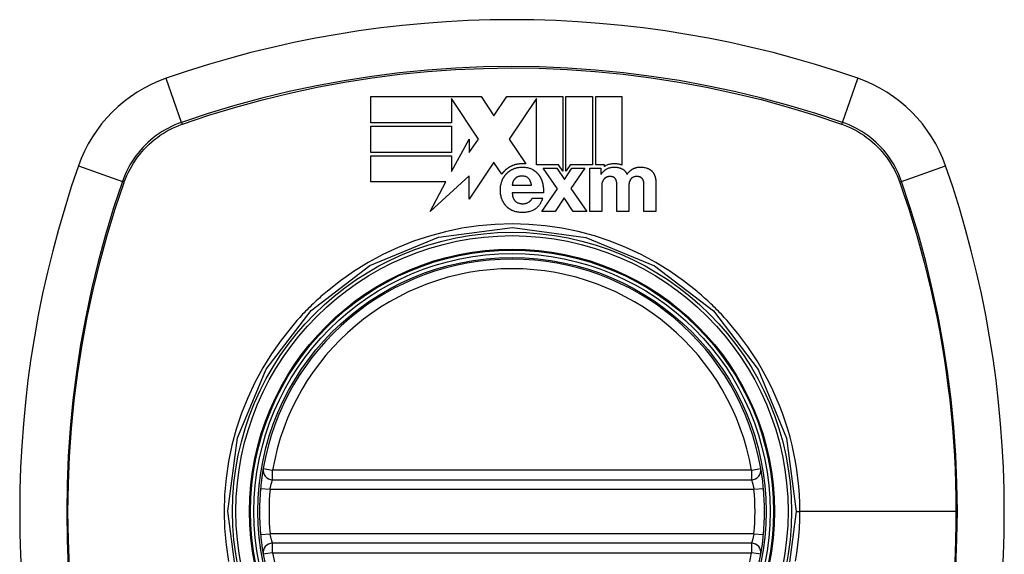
# Model space of a CAD drawing. Header units: inches. Extents: x 18 to 388, y 34 to 188.
# Tile 79 of 159: x 203.176 to 204.397, y 112.334 to 112.997. Entities that reach past the tile are written whole.
import ezdxf

# ---------------------------------------------------------------- set-up
doc = ezdxf.new("R2010")
doc.units = ezdxf.units.IN
doc.header["$MEASUREMENT"] = 0
doc.layers.add('Visible Edges(ANSI)', color=7, linetype='Continuous', lineweight=25)
doc.layers.add('Visible Tangent Edges(ANSI)', color=7, linetype='Continuous', lineweight=25)

msp = doc.modelspace()

# ---------------------------------------------------------------- linework, layer by layer
at = {"layer": 'Visible Edges(ANSI)'}
for p, q in [((203.6114, 112.9021), (203.7482, 112.9021)), ((203.6114, 112.8695), (203.6114, 112.9021)), ((203.745, 112.8493), (203.7116, 112.8998)), ((203.7116, 112.8998), (203.7116, 112.8998)), ((203.7116, 112.8998), (203.7116, 112.8695)), ((203.7482, 112.9021), (203.7641, 112.878)), ((203.7641, 112.878), (203.7802, 112.9021)), ((203.7802, 112.9021), (203.8168, 112.9021)), ((203.8168, 112.8998), (203.7831, 112.8493)), ((203.8168, 112.9021), (203.8175, 112.9021)), ((203.8168, 112.8173), (203.8168, 112.8998)), ((203.8175, 112.9021), (203.8183, 112.9021)), ((203.8183, 112.9021), (203.8494, 112.9021)), ((203.8494, 112.9021), (203.8494, 112.8096)), ((203.8535, 112.9021), (203.8862, 112.9021)), ((203.8535, 112.8096), (203.8535, 112.9021)), ((203.8862, 112.9021), (203.8862, 112.8171)), ((203.8903, 112.8171), (203.8903, 112.9021)), ((203.8903, 112.9021), (203.9229, 112.9021)), ((203.9229, 112.9021), (203.9229, 112.8169)), ((203.7116, 112.8695), (203.6114, 112.8695)), ((203.6114, 112.8327), (203.6114, 112.8653)), ((203.6114, 112.8653), (203.7116, 112.8653)), ((203.7116, 112.8653), (203.7116, 112.8327)), ((203.7116, 112.809), (203.7333, 112.8493)), ((203.7333, 112.8493), (203.7333, 112.8327)), ((203.7333, 112.8327), (203.745, 112.8493)), ((203.7831, 112.8493), (203.7832, 112.8491)), ((203.7832, 112.8491), (203.8036, 112.8184)), ((203.7116, 112.8327), (203.6114, 112.8327)), ((203.6114, 112.796), (203.6114, 112.8286)), ((203.6114, 112.8286), (203.7116, 112.8286)), ((203.7116, 112.8286), (203.7116, 112.809)), ((203.764, 112.8207), (203.7333, 112.7747)), ((203.7642, 112.8203), (203.764, 112.8207)), ((203.7739, 112.8057), (203.7642, 112.8203)), ((203.8442, 112.8173), (203.8168, 112.8173)), ((203.8429, 112.7876), (203.8253, 112.813)), ((203.8253, 112.813), (203.842, 112.813)), ((203.842, 112.813), (203.8515, 112.799)), ((203.8494, 112.8096), (203.8442, 112.8173)), ((203.8515, 112.799), (203.8608, 112.813)), ((203.8573, 112.8153), (203.8535, 112.8096)), ((203.8586, 112.8171), (203.8573, 112.8153)), ((203.8862, 112.8171), (203.8586, 112.8171)), ((203.877, 112.813), (203.8594, 112.7879)), ((203.8608, 112.813), (203.877, 112.813)), ((203.8831, 112.813), (203.8969, 112.813)), ((203.8831, 112.7595), (203.8831, 112.813)), ((203.9011, 112.8171), (203.8903, 112.8171)), ((203.8969, 112.813), (203.8969, 112.8057)), ((203.9011, 112.8152), (203.9011, 112.8171)), ((203.7333, 112.8037), (203.685, 112.7595)), ((203.7333, 112.7747), (203.7333, 112.8037)), ((203.8969, 112.8057), (203.8971, 112.8057)), ((203.7046, 112.796), (203.6114, 112.796)), ((203.685, 112.7595), (203.7046, 112.796)), ((203.7869, 112.792), (203.8108, 112.792)), ((203.8236, 112.7595), (203.8429, 112.7876)), ((203.8594, 112.7879), (203.8792, 112.7595)), ((203.8978, 112.7905), (203.8978, 112.7595)), ((203.9166, 112.7595), (203.9166, 112.7895)), ((203.9313, 112.7893), (203.9313, 112.7595)), ((203.9502, 112.7595), (203.9502, 112.7898)), ((203.9649, 112.7953), (203.9649, 112.7595)), ((203.8255, 112.7826), (203.7869, 112.7826)), ((203.8116, 112.776), (203.8246, 112.776)), ((203.8513, 112.7763), (203.8401, 112.7595)), ((203.8624, 112.7595), (203.8513, 112.7763)), ((203.8401, 112.7595), (203.8236, 112.7595)), ((203.8792, 112.7595), (203.8624, 112.7595)), ((203.8978, 112.7595), (203.8831, 112.7595)), ((203.9313, 112.7595), (203.9166, 112.7595)), ((203.9649, 112.7595), (203.9502, 112.7595)), ((203.4898, 112.4265), (204.0834, 112.4265)), ((204.0834, 112.3478), (203.4898, 112.3478))]:
    msp.add_line(p, q, dxfattribs=at)
at = {"layer": 'Visible Edges(ANSI)', "flags": 128}
for points in [[(203.7768, 112.8092), (203.7766, 112.809), (203.7765, 112.8089), (203.7764, 112.8088), (203.7762, 112.8086), (203.7761, 112.8085), (203.776, 112.8083), (203.7759, 112.8082), (203.7757, 112.8081), (203.7756, 112.8079), (203.7755, 112.8078), (203.7754, 112.8076), (203.7753, 112.8075), (203.7751, 112.8073), (203.775, 112.8072), (203.7749, 112.807), (203.7748, 112.8069), (203.7747, 112.8067), (203.7746, 112.8066), (203.7744, 112.8064), (203.7743, 112.8063), (203.7742, 112.8061), (203.7741, 112.806), (203.774, 112.8058), (203.7739, 112.8057)], [(203.7867, 112.8161), (203.7863, 112.8159), (203.7858, 112.8156), (203.7853, 112.8154), (203.7849, 112.8152), (203.7844, 112.815), (203.784, 112.8147), (203.7835, 112.8145), (203.7831, 112.8142), (203.7827, 112.8139), (203.7822, 112.8137), (203.7818, 112.8134), (203.7814, 112.8131), (203.781, 112.8128), (203.7806, 112.8125), (203.7801, 112.8122), (203.7797, 112.8119), (203.7794, 112.8116), (203.779, 112.8113), (203.7786, 112.8109), (203.7782, 112.8106), (203.7778, 112.8102), (203.7775, 112.8099), (203.7771, 112.8095), (203.7768, 112.8092)], [(203.7797, 112.8063), (203.78, 112.8066), (203.7804, 112.8069), (203.7807, 112.8072), (203.781, 112.8075), (203.7813, 112.8078), (203.7817, 112.8081), (203.782, 112.8084), (203.7823, 112.8087), (203.7827, 112.8089), (203.783, 112.8092), (203.7834, 112.8095), (203.7837, 112.8097), (203.7841, 112.81), (203.7845, 112.8102), (203.7849, 112.8104), (203.7852, 112.8107), (203.7856, 112.8109), (203.786, 112.8111), (203.7864, 112.8113), (203.7868, 112.8115), (203.7872, 112.8117), (203.7876, 112.8119), (203.788, 112.8121), (203.7884, 112.8123)], [(203.8036, 112.8184), (203.8029, 112.8184), (203.8022, 112.8185), (203.8014, 112.8185), (203.8007, 112.8186), (203.8, 112.8186), (203.7993, 112.8186), (203.7986, 112.8186), (203.7979, 112.8185), (203.7971, 112.8185), (203.7964, 112.8185), (203.7957, 112.8184), (203.795, 112.8183), (203.7943, 112.8182), (203.7936, 112.8181), (203.7929, 112.818), (203.7922, 112.8178), (203.7915, 112.8176), (203.7908, 112.8175), (203.7901, 112.8173), (203.7894, 112.8171), (203.7887, 112.8168), (203.7881, 112.8166), (203.7874, 112.8163), (203.7867, 112.8161)], [(203.7884, 112.8123), (203.7893, 112.8126), (203.7902, 112.813), (203.7912, 112.8133), (203.7922, 112.8136), (203.7931, 112.8138), (203.7941, 112.814), (203.7951, 112.8141), (203.7961, 112.8143), (203.7971, 112.8144), (203.7981, 112.8144), (203.7991, 112.8144), (203.8001, 112.8144), (203.8011, 112.8144), (203.802, 112.8143), (203.803, 112.8143), (203.804, 112.8141), (203.805, 112.814), (203.8059, 112.8138), (203.8069, 112.8135), (203.8078, 112.8133), (203.8088, 112.813), (203.8097, 112.8126), (203.8106, 112.8122), (203.8114, 112.8118)], [(203.8114, 112.8118), (203.8118, 112.8116), (203.8123, 112.8114), (203.8127, 112.8111), (203.8131, 112.8109), (203.8134, 112.8106), (203.8138, 112.8104), (203.8142, 112.8101), (203.8146, 112.8099), (203.815, 112.8096), (203.8153, 112.8093), (203.8157, 112.809), (203.816, 112.8087), (203.8164, 112.8084), (203.8167, 112.8081), (203.8171, 112.8078), (203.8174, 112.8075), (203.8177, 112.8072), (203.818, 112.8068), (203.8183, 112.8065), (203.8186, 112.8061), (203.8189, 112.8058), (203.8192, 112.8054), (203.8195, 112.8051), (203.8198, 112.8047)], [(203.8971, 112.8057), (203.8974, 112.8061), (203.8976, 112.8064), (203.8978, 112.8067), (203.8981, 112.807), (203.8983, 112.8073), (203.8986, 112.8076), (203.8989, 112.8079), (203.8991, 112.8082), (203.8994, 112.8085), (203.8997, 112.8088), (203.9, 112.8091), (203.9003, 112.8093), (203.9005, 112.8096), (203.9008, 112.8099), (203.9012, 112.8101), (203.9015, 112.8104), (203.9018, 112.8106), (203.9021, 112.8109), (203.9024, 112.8111), (203.9028, 112.8113), (203.9031, 112.8115), (203.9034, 112.8118), (203.9038, 112.812), (203.9041, 112.8122)], [(203.9021, 112.8158), (203.9021, 112.8158), (203.902, 112.8157), (203.902, 112.8157), (203.9019, 112.8157), (203.9019, 112.8157), (203.9018, 112.8156), (203.9018, 112.8156), (203.9018, 112.8156), (203.9017, 112.8156), (203.9017, 112.8155), (203.9016, 112.8155), (203.9016, 112.8155), (203.9015, 112.8154), (203.9015, 112.8154), (203.9015, 112.8154), (203.9014, 112.8154), (203.9014, 112.8153), (203.9013, 112.8153), (203.9013, 112.8153), (203.9012, 112.8153), (203.9012, 112.8152), (203.9012, 112.8152), (203.9011, 112.8152), (203.9011, 112.8152)], [(203.9229, 112.8169), (203.9222, 112.8172), (203.9215, 112.8174), (203.9208, 112.8176), (203.9201, 112.8178), (203.9194, 112.818), (203.9187, 112.8181), (203.918, 112.8182), (203.9173, 112.8183), (203.9165, 112.8184), (203.9158, 112.8185), (203.9151, 112.8185), (203.9142, 112.8186), (203.9133, 112.8186), (203.9124, 112.8186), (203.9114, 112.8185), (203.9103, 112.8184), (203.9093, 112.8182), (203.9082, 112.818), (203.9071, 112.8178), (203.9061, 112.8175), (203.9051, 112.8171), (203.9041, 112.8167), (203.9031, 112.8163), (203.9021, 112.8158)], [(203.9041, 112.8122), (203.905, 112.8126), (203.9059, 112.813), (203.9068, 112.8134), (203.9077, 112.8137), (203.9087, 112.8139), (203.9096, 112.8141), (203.9105, 112.8142), (203.9114, 112.8143), (203.9123, 112.8144), (203.9131, 112.8144), (203.9139, 112.8144), (203.9146, 112.8144), (203.9153, 112.8144), (203.916, 112.8143), (203.9167, 112.8142), (203.9174, 112.8141), (203.9181, 112.814), (203.9188, 112.8139), (203.9195, 112.8137), (203.9202, 112.8135), (203.9208, 112.8133), (203.9215, 112.813), (203.9221, 112.8128), (203.9228, 112.8125)], [(203.9228, 112.8125), (203.9231, 112.8123), (203.9235, 112.8121), (203.9238, 112.8119), (203.9242, 112.8117), (203.9245, 112.8115), (203.9248, 112.8112), (203.9252, 112.811), (203.9255, 112.8107), (203.9258, 112.8105), (203.9261, 112.8102), (203.9263, 112.8099), (203.9266, 112.8096), (203.9269, 112.8093), (203.9271, 112.809), (203.9274, 112.8087), (203.9276, 112.8083), (203.9278, 112.808), (203.928, 112.8077), (203.9282, 112.8073), (203.9284, 112.807), (203.9286, 112.8066), (203.9288, 112.8063), (203.929, 112.8059), (203.9291, 112.8055)], [(203.9291, 112.8055), (203.9294, 112.8058), (203.9296, 112.8062), (203.9298, 112.8065), (203.93, 112.8067), (203.9303, 112.807), (203.9305, 112.8073), (203.9307, 112.8076), (203.931, 112.8079), (203.9313, 112.8082), (203.9315, 112.8084), (203.9318, 112.8087), (203.9321, 112.8089), (203.9323, 112.8092), (203.9326, 112.8095), (203.9329, 112.8097), (203.9332, 112.8099), (203.9335, 112.8102), (203.9338, 112.8104), (203.9341, 112.8107), (203.9344, 112.8109), (203.9347, 112.8111), (203.935, 112.8113), (203.9353, 112.8115), (203.9356, 112.8118)], [(203.9356, 112.8118), (203.936, 112.812), (203.9363, 112.8122), (203.9367, 112.8124), (203.9371, 112.8126), (203.9375, 112.8128), (203.9379, 112.813), (203.9383, 112.8131), (203.9387, 112.8133), (203.9391, 112.8135), (203.9395, 112.8136), (203.9399, 112.8137), (203.9403, 112.8138), (203.9408, 112.814), (203.9414, 112.8141), (203.9421, 112.8142), (203.943, 112.8143), (203.944, 112.8144), (203.9451, 112.8144), (203.9463, 112.8144), (203.9477, 112.8144), (203.9491, 112.8142), (203.9504, 112.814), (203.9518, 112.8138), (203.9532, 112.8134)], [(203.9532, 112.8134), (203.9535, 112.8133), (203.9537, 112.8132), (203.954, 112.8131), (203.9543, 112.813), (203.9546, 112.8129), (203.9549, 112.8128), (203.9551, 112.8127), (203.9554, 112.8126), (203.9557, 112.8125), (203.956, 112.8124), (203.9562, 112.8122), (203.9565, 112.8121), (203.9567, 112.8119), (203.957, 112.8118), (203.9572, 112.8117), (203.9575, 112.8115), (203.9577, 112.8113), (203.958, 112.8112), (203.9582, 112.811), (203.9585, 112.8108), (203.9587, 112.8107), (203.9589, 112.8105), (203.9592, 112.8103), (203.9594, 112.8101)], [(203.9594, 112.8101), (203.9596, 112.8099), (203.9598, 112.8097), (203.96, 112.8095), (203.9603, 112.8092), (203.9605, 112.809), (203.9607, 112.8088), (203.9609, 112.8086), (203.9611, 112.8083), (203.9612, 112.8081), (203.9614, 112.8078), (203.9616, 112.8076), (203.9618, 112.8074), (203.9619, 112.8071), (203.9621, 112.8068), (203.9622, 112.8066), (203.9624, 112.8063), (203.9625, 112.8061), (203.9627, 112.8058), (203.9628, 112.8055), (203.9629, 112.8052), (203.9631, 112.805), (203.9632, 112.8047), (203.9633, 112.8044), (203.9634, 112.8041)], [(203.7741, 112.7748), (203.7737, 112.776), (203.7733, 112.7772), (203.773, 112.7784), (203.7728, 112.7797), (203.7725, 112.781), (203.7724, 112.7822), (203.7723, 112.7833), (203.7722, 112.7844), (203.7722, 112.7854), (203.7722, 112.7863), (203.7722, 112.7871), (203.7722, 112.7879), (203.7723, 112.7887), (203.7723, 112.7895), (203.7724, 112.7903), (203.7725, 112.7911), (203.7727, 112.7919), (203.7728, 112.7927), (203.773, 112.7935), (203.7732, 112.7943), (203.7734, 112.795), (203.7736, 112.7958), (203.7739, 112.7966), (203.7742, 112.7974)], [(203.7742, 112.7974), (203.7743, 112.7978), (203.7745, 112.7982), (203.7747, 112.7986), (203.7748, 112.799), (203.775, 112.7994), (203.7752, 112.7998), (203.7754, 112.8002), (203.7756, 112.8006), (203.7758, 112.801), (203.776, 112.8013), (203.7763, 112.8017), (203.7765, 112.8021), (203.7767, 112.8025), (203.777, 112.8028), (203.7772, 112.8032), (203.7775, 112.8036), (203.7777, 112.8039), (203.778, 112.8043), (203.7783, 112.8046), (203.7785, 112.805), (203.7788, 112.8053), (203.7791, 112.8057), (203.7794, 112.806), (203.7797, 112.8063)], [(203.7895, 112.7992), (203.7894, 112.7991), (203.7893, 112.7989), (203.7892, 112.7988), (203.7891, 112.7986), (203.789, 112.7985), (203.7889, 112.7984), (203.7888, 112.7982), (203.7887, 112.7981), (203.7886, 112.7979), (203.7885, 112.7978), (203.7884, 112.7976), (203.7884, 112.7974), (203.7883, 112.7973), (203.7882, 112.7971), (203.7881, 112.797), (203.788, 112.7968), (203.788, 112.7967), (203.7879, 112.7965), (203.7878, 112.7963), (203.7878, 112.7962), (203.7877, 112.796), (203.7877, 112.7958), (203.7876, 112.7957), (203.7876, 112.7955)], [(203.7933, 112.8022), (203.7931, 112.8021), (203.7929, 112.802), (203.7927, 112.8019), (203.7926, 112.8018), (203.7924, 112.8017), (203.7922, 112.8016), (203.792, 112.8015), (203.7919, 112.8014), (203.7917, 112.8012), (203.7915, 112.8011), (203.7914, 112.801), (203.7912, 112.8009), (203.7911, 112.8008), (203.7909, 112.8006), (203.7908, 112.8005), (203.7906, 112.8004), (203.7905, 112.8002), (203.7903, 112.8001), (203.7902, 112.8), (203.79, 112.7998), (203.7899, 112.7997), (203.7898, 112.7995), (203.7897, 112.7994), (203.7895, 112.7992)], [(203.8071, 112.8005), (203.8067, 112.8009), (203.8063, 112.8013), (203.8058, 112.8016), (203.8053, 112.802), (203.8047, 112.8022), (203.8042, 112.8025), (203.8036, 112.8027), (203.803, 112.8029), (203.8024, 112.803), (203.8018, 112.8031), (203.8012, 112.8032), (203.8006, 112.8033), (203.8, 112.8033), (203.7994, 112.8034), (203.7987, 112.8034), (203.7981, 112.8033), (203.7975, 112.8033), (203.7969, 112.8032), (203.7962, 112.8031), (203.7956, 112.803), (203.795, 112.8028), (203.7944, 112.8027), (203.7938, 112.8024), (203.7933, 112.8022)], [(203.8108, 112.792), (203.8107, 112.7923), (203.8107, 112.7927), (203.8106, 112.7931), (203.8105, 112.7935), (203.8104, 112.7939), (203.8103, 112.7942), (203.8102, 112.7946), (203.8101, 112.795), (203.81, 112.7954), (203.8098, 112.7957), (203.8097, 112.7961), (203.8095, 112.7965), (203.8094, 112.7968), (203.8092, 112.7972), (203.8091, 112.7975), (203.8089, 112.7979), (203.8087, 112.7982), (203.8085, 112.7986), (203.8083, 112.7989), (203.8081, 112.7992), (203.8079, 112.7995), (203.8076, 112.7999), (203.8074, 112.8002), (203.8071, 112.8005)], [(203.8198, 112.8047), (203.8201, 112.8043), (203.8203, 112.8039), (203.8206, 112.8035), (203.8208, 112.8031), (203.8211, 112.8027), (203.8213, 112.8023), (203.8216, 112.8019), (203.8218, 112.8015), (203.822, 112.8011), (203.8222, 112.8007), (203.8224, 112.8003), (203.8226, 112.7998), (203.8228, 112.7994), (203.823, 112.799), (203.8232, 112.7986), (203.8234, 112.7981), (203.8235, 112.7977), (203.8237, 112.7972), (203.8238, 112.7968), (203.824, 112.7964), (203.8241, 112.7959), (203.8242, 112.7955), (203.8244, 112.795), (203.8245, 112.7946)], [(203.8989, 112.7969), (203.8988, 112.7966), (203.8987, 112.7964), (203.8986, 112.7961), (203.8985, 112.7959), (203.8984, 112.7956), (203.8983, 112.7954), (203.8983, 112.7951), (203.8982, 112.7948), (203.8981, 112.7946), (203.8981, 112.7943), (203.898, 112.794), (203.898, 112.7938), (203.898, 112.7935), (203.8979, 112.7932), (203.8979, 112.793), (203.8979, 112.7927), (203.8978, 112.7924), (203.8978, 112.7921), (203.8978, 112.7919), (203.8978, 112.7916), (203.8978, 112.7913), (203.8978, 112.7911), (203.8978, 112.7908), (203.8978, 112.7905)], [(203.9016, 112.8006), (203.9015, 112.8005), (203.9013, 112.8004), (203.9012, 112.8002), (203.9011, 112.8001), (203.9009, 112.8), (203.9008, 112.7998), (203.9007, 112.7997), (203.9005, 112.7995), (203.9004, 112.7994), (203.9003, 112.7992), (203.9002, 112.7991), (203.9001, 112.7989), (203.8999, 112.7987), (203.8998, 112.7986), (203.8997, 112.7984), (203.8996, 112.7983), (203.8995, 112.7981), (203.8994, 112.7979), (203.8993, 112.7978), (203.8992, 112.7976), (203.8992, 112.7974), (203.8991, 112.7972), (203.899, 112.7971), (203.8989, 112.7969)], [(203.905, 112.8024), (203.9048, 112.8023), (203.9047, 112.8023), (203.9045, 112.8022), (203.9044, 112.8022), (203.9042, 112.8021), (203.9041, 112.8021), (203.9039, 112.802), (203.9038, 112.8019), (203.9036, 112.8019), (203.9035, 112.8018), (203.9033, 112.8017), (203.9032, 112.8017), (203.9031, 112.8016), (203.9029, 112.8015), (203.9028, 112.8014), (203.9027, 112.8013), (203.9025, 112.8013), (203.9024, 112.8012), (203.9023, 112.8011), (203.9021, 112.801), (203.902, 112.8009), (203.9019, 112.8008), (203.9018, 112.8007), (203.9016, 112.8006)], [(203.913, 112.8017), (203.9128, 112.8018), (203.9125, 112.8019), (203.9123, 112.8021), (203.912, 112.8022), (203.9117, 112.8023), (203.9114, 112.8024), (203.9111, 112.8025), (203.9109, 112.8025), (203.9106, 112.8026), (203.9103, 112.8026), (203.91, 112.8027), (203.9097, 112.8027), (203.9094, 112.8028), (203.9091, 112.8028), (203.9088, 112.8028), (203.9085, 112.8028), (203.9082, 112.8028), (203.9079, 112.8028), (203.9076, 112.8028), (203.9072, 112.8028), (203.9068, 112.8028), (203.9063, 112.8027), (203.9057, 112.8026), (203.905, 112.8024)], [(203.9156, 112.7985), (203.9156, 112.7987), (203.9155, 112.7988), (203.9154, 112.799), (203.9153, 112.7991), (203.9153, 112.7993), (203.9152, 112.7994), (203.9151, 112.7996), (203.915, 112.7997), (203.9149, 112.7999), (203.9148, 112.8), (203.9147, 112.8001), (203.9146, 112.8003), (203.9145, 112.8004), (203.9144, 112.8005), (203.9142, 112.8007), (203.9141, 112.8008), (203.914, 112.8009), (203.9139, 112.801), (203.9137, 112.8011), (203.9136, 112.8012), (203.9135, 112.8013), (203.9133, 112.8015), (203.9132, 112.8016), (203.913, 112.8017)], [(203.9165, 112.7942), (203.9165, 112.7944), (203.9165, 112.7946), (203.9165, 112.7947), (203.9165, 112.7949), (203.9164, 112.7951), (203.9164, 112.7953), (203.9164, 112.7955), (203.9164, 112.7957), (203.9163, 112.7958), (203.9163, 112.796), (203.9163, 112.7962), (203.9162, 112.7964), (203.9162, 112.7966), (203.9162, 112.7967), (203.9161, 112.7969), (203.9161, 112.7971), (203.916, 112.7973), (203.916, 112.7974), (203.9159, 112.7976), (203.9159, 112.7978), (203.9158, 112.798), (203.9158, 112.7981), (203.9157, 112.7983), (203.9156, 112.7985)], [(203.9331, 112.7985), (203.933, 112.7984), (203.9329, 112.7982), (203.9329, 112.798), (203.9328, 112.7979), (203.9327, 112.7977), (203.9326, 112.7975), (203.9325, 112.7973), (203.9325, 112.7972), (203.9324, 112.797), (203.9323, 112.7968), (203.9323, 112.7966), (203.9322, 112.7964), (203.9321, 112.7963), (203.9321, 112.7961), (203.932, 112.7959), (203.932, 112.7957), (203.9319, 112.7955), (203.9319, 112.7953), (203.9318, 112.7951), (203.9318, 112.795), (203.9318, 112.7948), (203.9317, 112.7946), (203.9317, 112.7944), (203.9317, 112.7942)], [(203.9361, 112.8017), (203.936, 112.8016), (203.9358, 112.8015), (203.9357, 112.8013), (203.9355, 112.8012), (203.9354, 112.8011), (203.9352, 112.801), (203.9351, 112.8009), (203.935, 112.8008), (203.9348, 112.8007), (203.9347, 112.8005), (203.9346, 112.8004), (203.9344, 112.8003), (203.9343, 112.8002), (203.9342, 112.8), (203.9341, 112.7999), (203.9339, 112.7997), (203.9338, 112.7996), (203.9337, 112.7995), (203.9336, 112.7993), (203.9335, 112.7992), (203.9334, 112.799), (203.9333, 112.7989), (203.9332, 112.7987), (203.9331, 112.7985)], [(203.9461, 112.8018), (203.9458, 112.802), (203.9454, 112.8021), (203.9451, 112.8022), (203.9448, 112.8024), (203.9444, 112.8025), (203.9441, 112.8025), (203.9438, 112.8026), (203.9434, 112.8027), (203.9431, 112.8027), (203.9427, 112.8028), (203.9424, 112.8028), (203.942, 112.8028), (203.9416, 112.8028), (203.9412, 112.8028), (203.9408, 112.8028), (203.9403, 112.8028), (203.9398, 112.8028), (203.9392, 112.8027), (203.9387, 112.8026), (203.9381, 112.8025), (203.9376, 112.8023), (203.9371, 112.8021), (203.9366, 112.8019), (203.9361, 112.8017)], [(203.9488, 112.799), (203.9487, 112.7992), (203.9487, 112.7993), (203.9486, 112.7994), (203.9485, 112.7996), (203.9484, 112.7997), (203.9483, 112.7998), (203.9482, 112.8), (203.9481, 112.8001), (203.948, 112.8002), (203.9479, 112.8004), (203.9478, 112.8005), (203.9477, 112.8006), (203.9475, 112.8007), (203.9474, 112.8008), (203.9473, 112.8009), (203.9472, 112.801), (203.947, 112.8012), (203.9469, 112.8013), (203.9468, 112.8014), (203.9466, 112.8015), (203.9465, 112.8015), (203.9464, 112.8016), (203.9462, 112.8017), (203.9461, 112.8018)], [(203.95, 112.7949), (203.9499, 112.795), (203.9499, 112.7952), (203.9499, 112.7954), (203.9499, 112.7956), (203.9498, 112.7958), (203.9498, 112.7959), (203.9498, 112.7961), (203.9498, 112.7963), (203.9497, 112.7965), (203.9497, 112.7966), (203.9496, 112.7968), (203.9496, 112.797), (203.9495, 112.7972), (203.9495, 112.7973), (203.9494, 112.7975), (203.9494, 112.7977), (203.9493, 112.7979), (203.9493, 112.798), (203.9492, 112.7982), (203.9491, 112.7984), (203.9491, 112.7985), (203.949, 112.7987), (203.9489, 112.7989), (203.9488, 112.799)], [(203.9634, 112.8041), (203.9636, 112.8038), (203.9637, 112.8034), (203.9638, 112.8031), (203.9639, 112.8027), (203.964, 112.8024), (203.9641, 112.802), (203.9642, 112.8016), (203.9643, 112.8013), (203.9644, 112.8009), (203.9644, 112.8005), (203.9645, 112.8001), (203.9646, 112.7998), (203.9646, 112.7994), (203.9647, 112.799), (203.9647, 112.7986), (203.9647, 112.7983), (203.9648, 112.7979), (203.9648, 112.7975), (203.9648, 112.7971), (203.9648, 112.7968), (203.9649, 112.7964), (203.9649, 112.796), (203.9649, 112.7957), (203.9649, 112.7953)], [(203.7876, 112.7955), (203.7875, 112.7953), (203.7875, 112.7952), (203.7874, 112.7951), (203.7874, 112.7949), (203.7874, 112.7948), (203.7873, 112.7946), (203.7873, 112.7945), (203.7873, 112.7943), (203.7872, 112.7942), (203.7872, 112.794), (203.7872, 112.7939), (203.7871, 112.7937), (203.7871, 112.7936), (203.7871, 112.7934), (203.7871, 112.7933), (203.787, 112.7932), (203.787, 112.793), (203.787, 112.7929), (203.787, 112.7927), (203.7869, 112.7926), (203.7869, 112.7924), (203.7869, 112.7923), (203.7869, 112.7921), (203.7869, 112.792)], [(203.8245, 112.7946), (203.8246, 112.7941), (203.8247, 112.7936), (203.8248, 112.7931), (203.8249, 112.7926), (203.825, 112.7921), (203.8251, 112.7916), (203.8252, 112.7911), (203.8253, 112.7906), (203.8253, 112.7901), (203.8254, 112.7896), (203.8254, 112.7891), (203.8255, 112.7886), (203.8255, 112.7881), (203.8255, 112.7876), (203.8256, 112.7871), (203.8256, 112.7866), (203.8256, 112.7862), (203.8256, 112.7857), (203.8256, 112.7852), (203.8256, 112.7847), (203.8256, 112.7842), (203.8256, 112.7837), (203.8255, 112.7832), (203.8255, 112.7826)], [(203.9166, 112.7895), (203.9166, 112.7897), (203.9166, 112.7899), (203.9166, 112.7901), (203.9166, 112.7903), (203.9166, 112.7905), (203.9166, 112.7907), (203.9166, 112.7909), (203.9166, 112.7911), (203.9166, 112.7913), (203.9166, 112.7914), (203.9166, 112.7916), (203.9166, 112.7918), (203.9166, 112.792), (203.9166, 112.7922), (203.9166, 112.7924), (203.9166, 112.7926), (203.9166, 112.7928), (203.9165, 112.793), (203.9165, 112.7932), (203.9165, 112.7934), (203.9165, 112.7936), (203.9165, 112.7938), (203.9165, 112.794), (203.9165, 112.7942)], [(203.9317, 112.7942), (203.9316, 112.794), (203.9316, 112.7938), (203.9316, 112.7936), (203.9316, 112.7934), (203.9315, 112.7932), (203.9315, 112.793), (203.9315, 112.7928), (203.9315, 112.7926), (203.9315, 112.7924), (203.9314, 112.7922), (203.9314, 112.792), (203.9314, 112.7917), (203.9314, 112.7915), (203.9314, 112.7913), (203.9314, 112.7911), (203.9314, 112.7909), (203.9313, 112.7907), (203.9313, 112.7905), (203.9313, 112.7903), (203.9313, 112.7901), (203.9313, 112.7899), (203.9313, 112.7897), (203.9313, 112.7895), (203.9313, 112.7893)], [(203.9502, 112.7898), (203.9502, 112.79), (203.9502, 112.7902), (203.9502, 112.7904), (203.9502, 112.7906), (203.9502, 112.7909), (203.9502, 112.7911), (203.9501, 112.7913), (203.9501, 112.7915), (203.9501, 112.7917), (203.9501, 112.7919), (203.9501, 112.7921), (203.9501, 112.7923), (203.9501, 112.7925), (203.9501, 112.7928), (203.9501, 112.793), (203.9501, 112.7932), (203.9501, 112.7934), (203.9501, 112.7936), (203.95, 112.7938), (203.95, 112.794), (203.95, 112.7942), (203.95, 112.7944), (203.95, 112.7947), (203.95, 112.7949)], [(203.7795, 112.7659), (203.7792, 112.7662), (203.7789, 112.7665), (203.7786, 112.7669), (203.7784, 112.7672), (203.7781, 112.7675), (203.7778, 112.7679), (203.7776, 112.7682), (203.7773, 112.7686), (203.7771, 112.769), (203.7768, 112.7693), (203.7766, 112.7697), (203.7764, 112.7701), (203.7761, 112.7704), (203.7759, 112.7708), (203.7757, 112.7712), (203.7755, 112.7716), (203.7753, 112.772), (203.7751, 112.7724), (203.7749, 112.7728), (203.7748, 112.7732), (203.7746, 112.7736), (203.7744, 112.774), (203.7743, 112.7744), (203.7741, 112.7748)], [(203.7869, 112.7826), (203.7869, 112.7822), (203.7869, 112.7817), (203.787, 112.7813), (203.787, 112.7808), (203.7871, 112.7803), (203.7871, 112.7799), (203.7872, 112.7794), (203.7873, 112.7789), (203.7874, 112.7785), (203.7875, 112.778), (203.7876, 112.7776), (203.7877, 112.7771), (203.7879, 112.7767), (203.788, 112.7762), (203.7882, 112.7758), (203.7884, 112.7754), (203.7886, 112.7749), (203.7888, 112.7745), (203.7891, 112.7741), (203.7893, 112.7737), (203.7896, 112.7734), (203.7899, 112.773), (203.7902, 112.7726), (203.7905, 112.7723)], [(203.7905, 112.7723), (203.7911, 112.7718), (203.7916, 112.7714), (203.7922, 112.771), (203.7929, 112.7706), (203.7935, 112.7703), (203.7942, 112.77), (203.7949, 112.7698), (203.7956, 112.7696), (203.7963, 112.7694), (203.797, 112.7693), (203.7978, 112.7692), (203.7985, 112.7691), (203.7993, 112.7691), (203.8, 112.7691), (203.8009, 112.7691), (203.8017, 112.7692), (203.8025, 112.7693), (203.8033, 112.7694), (203.8041, 112.7696), (203.8049, 112.7699), (203.8056, 112.7701), (203.8063, 112.7705), (203.807, 112.7709), (203.8077, 112.7713)], [(203.8077, 112.7713), (203.8079, 112.7715), (203.8081, 112.7716), (203.8083, 112.7718), (203.8086, 112.7719), (203.8088, 112.7721), (203.809, 112.7723), (203.8092, 112.7725), (203.8094, 112.7726), (203.8096, 112.7728), (203.8097, 112.773), (203.8099, 112.7732), (203.8101, 112.7734), (203.8103, 112.7736), (203.8104, 112.7738), (203.8106, 112.774), (203.8108, 112.7742), (203.8109, 112.7744), (203.811, 112.7746), (203.8112, 112.7748), (203.8113, 112.7751), (203.8114, 112.7753), (203.8115, 112.7755), (203.8116, 112.7758), (203.8116, 112.776)], [(203.8246, 112.776), (203.8244, 112.7754), (203.8241, 112.7747), (203.8239, 112.774), (203.8236, 112.7734), (203.8234, 112.7727), (203.8231, 112.7721), (203.8228, 112.7714), (203.8224, 112.7708), (203.8221, 112.7701), (203.8218, 112.7695), (203.8214, 112.7689), (203.821, 112.7683), (203.8206, 112.7677), (203.8202, 112.7671), (203.8198, 112.7666), (203.8193, 112.766), (203.8189, 112.7655), (203.8184, 112.765), (203.8179, 112.7645), (203.8173, 112.764), (203.8168, 112.7635), (203.8162, 112.7631), (203.8157, 112.7627), (203.8151, 112.7622)], [(203.7881, 112.7601), (203.7877, 112.7603), (203.7873, 112.7605), (203.7869, 112.7606), (203.7865, 112.7608), (203.7861, 112.761), (203.7857, 112.7612), (203.7854, 112.7614), (203.785, 112.7616), (203.7846, 112.7618), (203.7842, 112.7621), (203.7839, 112.7623), (203.7835, 112.7625), (203.7831, 112.7628), (203.7828, 112.763), (203.7824, 112.7633), (203.7821, 112.7636), (203.7817, 112.7638), (203.7814, 112.7641), (203.7811, 112.7644), (203.7808, 112.7647), (203.7804, 112.765), (203.7801, 112.7653), (203.7798, 112.7656), (203.7795, 112.7659)], [(203.8151, 112.7622), (203.8141, 112.7616), (203.8131, 112.7611), (203.812, 112.7606), (203.811, 112.7601), (203.8099, 112.7597), (203.8088, 112.7594), (203.8077, 112.7591), (203.8066, 112.7588), (203.8054, 112.7586), (203.8043, 112.7584), (203.8031, 112.7583), (203.8019, 112.7582), (203.8008, 112.7581), (203.7996, 112.7581), (203.7984, 112.7581), (203.7972, 112.7582), (203.7961, 112.7583), (203.7949, 112.7584), (203.7937, 112.7586), (203.7926, 112.7588), (203.7915, 112.7591), (203.7903, 112.7594), (203.7892, 112.7597), (203.7881, 112.7601)], [(203.4781, 112.4404), (203.4781, 112.4403), (203.4781, 112.4402), (203.4781, 112.4399), (203.478, 112.4395), (203.4779, 112.4391), (203.4778, 112.4385), (203.4777, 112.4378), (203.4776, 112.4371), (203.4775, 112.4362), (203.4773, 112.4353), (203.4772, 112.4343), (203.477, 112.4332), (203.4768, 112.432), (203.4766, 112.4307), (203.4765, 112.4294), (203.4763, 112.4281), (203.4761, 112.4267), (203.4759, 112.4252), (203.4757, 112.4237), (203.4756, 112.4222), (203.4754, 112.4206), (203.4752, 112.419), (203.4751, 112.4174), (203.4749, 112.4158)], [(204.0983, 112.4158), (204.0981, 112.4174), (204.098, 112.419), (204.0978, 112.4206), (204.0976, 112.4222), (204.0974, 112.4237), (204.0973, 112.4252), (204.0971, 112.4267), (204.0969, 112.4281), (204.0967, 112.4294), (204.0965, 112.4307), (204.0964, 112.432), (204.0962, 112.4332), (204.096, 112.4343), (204.0959, 112.4353), (204.0957, 112.4362), (204.0956, 112.4371), (204.0955, 112.4378), (204.0953, 112.4385), (204.0952, 112.4391), (204.0952, 112.4395), (204.0951, 112.4399), (204.0951, 112.4402), (204.095, 112.4403), (204.095, 112.4404)], [(203.4749, 112.3585), (203.4751, 112.3569), (203.4752, 112.3553), (203.4754, 112.3538), (203.4756, 112.3522), (203.4757, 112.3507), (203.4759, 112.3492), (203.4761, 112.3477), (203.4763, 112.3463), (203.4765, 112.3449), (203.4766, 112.3436), (203.4768, 112.3424), (203.477, 112.3412), (203.4772, 112.3401), (203.4773, 112.3391), (203.4775, 112.3382), (203.4776, 112.3373), (203.4777, 112.3365), (203.4778, 112.3359), (203.4779, 112.3353), (203.478, 112.3348), (203.4781, 112.3345), (203.4781, 112.3342), (203.4781, 112.334), (203.4781, 112.334)], [(204.095, 112.334), (204.095, 112.334), (204.0951, 112.3342), (204.0951, 112.3345), (204.0952, 112.3348), (204.0952, 112.3353), (204.0953, 112.3359), (204.0955, 112.3365), (204.0956, 112.3373), (204.0957, 112.3382), (204.0959, 112.3391), (204.096, 112.3401), (204.0962, 112.3412), (204.0964, 112.3424), (204.0965, 112.3436), (204.0967, 112.3449), (204.0969, 112.3463), (204.0971, 112.3477), (204.0973, 112.3492), (204.0974, 112.3507), (204.0976, 112.3522), (204.0978, 112.3538), (204.098, 112.3553), (204.0981, 112.3569), (204.0983, 112.3585)]]:
    msp.add_lwpolyline(points, dxfattribs=at)
at = {"layer": 'Visible Edges(ANSI)'}
for radius in [0.3199, 0.315]:
    msp.add_circle((203.7866, 112.3872), radius, dxfattribs=at)
for centre, radius, start, end in [((203.7866, 111.6982), 1.2992, 70.7337, 109.2663), ((203.4164, 112.7574), 0.1772, 109.2663, 160.7337), ((204.1568, 112.7574), 0.1772, 19.2663, 70.7337), ((204.4756, 112.3872), 1.2992, 160.7337, 199.2663), ((203.0976, 112.3872), 1.2992, 340.7337, 19.2663), ((203.7866, 112.3872), 0.313, 9.784, 170.216), ((203.4898, 112.4384), 0.0118, 170.216, 270), ((204.0834, 112.4384), 0.0118, 270, 9.784), ((203.7866, 112.3872), 0.313, 174.7499, 185.2501), ((203.7866, 112.3872), 0.313, 354.7499, 5.2501), ((203.4898, 112.336), 0.0118, 90, 189.784), ((204.0834, 112.336), 0.0118, 350.216, 90), ((203.7866, 112.3872), 0.313, 189.784, 350.216)]:
    msp.add_arc(centre, radius, start, end, dxfattribs=at)
at = {"layer": 'Visible Tangent Edges(ANSI)'}
for p, q in [((203.377, 112.87), (203.3579, 112.9246)), ((204.1962, 112.87), (204.2153, 112.9246)), ((203.3778, 112.8677), (203.3783, 112.8679)), ((204.1949, 112.8679), (204.1954, 112.8677)), ((203.2491, 112.8159), (203.3038, 112.7968)), ((204.2694, 112.7968), (204.3241, 112.8159)), ((203.3059, 112.7955), (203.306, 112.796)), ((204.2671, 112.796), (204.2673, 112.7955)), ((203.4781, 112.4404), (203.4898, 112.4384)), ((203.4898, 112.4265), (203.4898, 112.4384)), ((204.0834, 112.4384), (203.4898, 112.4384)), ((204.0834, 112.4384), (204.095, 112.4404)), ((204.0834, 112.4384), (204.0834, 112.4265)), ((203.4749, 112.4158), (203.4867, 112.4147)), ((203.4867, 112.4147), (204.0865, 112.4147)), ((204.0865, 112.4147), (204.0983, 112.4158)), ((204.1388, 112.3872), (204.1434, 112.3872)), ((204.3369, 112.3872), (204.1434, 112.3872)), ((203.4749, 112.3585), (203.4867, 112.3596)), ((204.0865, 112.3596), (203.4867, 112.3596)), ((204.0865, 112.3596), (204.0983, 112.3585)), ((203.4898, 112.336), (203.4898, 112.3478)), ((204.0834, 112.3478), (204.0834, 112.336)), ((203.4898, 112.336), (203.4781, 112.334)), ((203.4898, 112.336), (204.0834, 112.336)), ((204.095, 112.334), (204.0834, 112.336))]:
    msp.add_line(p, q, dxfattribs=at)
at = {"layer": 'Visible Tangent Edges(ANSI)', "flags": 128}
for points in [[(204.1962, 112.87), (204.1632, 112.8809), (204.1299, 112.891), (204.0963, 112.9001), (204.0624, 112.9083), (204.0282, 112.9155), (203.9939, 112.9218), (203.9594, 112.9271), (203.9247, 112.9315), (203.89, 112.9349), (203.8553, 112.9373), (203.8205, 112.9387), (203.7858, 112.9392), (203.7511, 112.9387), (203.7164, 112.9372), (203.6817, 112.9347), (203.6471, 112.9313), (203.6127, 112.927), (203.5784, 112.9217), (203.5443, 112.9154), (203.5103, 112.9082), (203.4766, 112.9), (203.4431, 112.891), (203.4099, 112.8809), (203.377, 112.87)], [(203.3783, 112.8679), (203.411, 112.8789), (203.4441, 112.889), (203.4775, 112.8981), (203.5111, 112.9063), (203.5449, 112.9136), (203.5789, 112.9199), (203.6131, 112.9252), (203.6475, 112.9296), (203.682, 112.9331), (203.7166, 112.9355), (203.7512, 112.937), (203.7858, 112.9375), (203.8204, 112.9371), (203.8551, 112.9356), (203.8897, 112.9332), (203.9244, 112.9298), (203.9589, 112.9254), (203.9933, 112.92), (204.0276, 112.9137), (204.0616, 112.9064), (204.0954, 112.8982), (204.1289, 112.889), (204.1621, 112.8789), (204.1949, 112.8679)], [(203.377, 112.87), (203.3728, 112.8685), (203.3687, 112.8668), (203.3646, 112.8649), (203.3606, 112.8629), (203.3567, 112.8608), (203.3529, 112.8585), (203.3491, 112.856), (203.3455, 112.8535), (203.3419, 112.8507), (203.3385, 112.8479), (203.3352, 112.8449), (203.3319, 112.8418), (203.3288, 112.8386), (203.3259, 112.8353), (203.323, 112.8318), (203.3203, 112.8283), (203.3177, 112.8246), (203.3153, 112.8209), (203.313, 112.8171), (203.3108, 112.8131), (203.3088, 112.8092), (203.307, 112.8051), (203.3053, 112.801), (203.3038, 112.7968)], [(204.2694, 112.7968), (204.2679, 112.801), (204.2662, 112.8051), (204.2643, 112.8092), (204.2623, 112.8131), (204.2602, 112.8171), (204.2579, 112.8209), (204.2554, 112.8246), (204.2529, 112.8283), (204.2502, 112.8318), (204.2473, 112.8353), (204.2443, 112.8386), (204.2412, 112.8418), (204.238, 112.8449), (204.2347, 112.8479), (204.2312, 112.8507), (204.2277, 112.8535), (204.224, 112.856), (204.2203, 112.8585), (204.2165, 112.8608), (204.2126, 112.8629), (204.2086, 112.8649), (204.2045, 112.8668), (204.2004, 112.8685), (204.1962, 112.87)], [(203.306, 112.796), (203.3076, 112.8001), (203.3093, 112.8041), (203.3111, 112.8081), (203.3131, 112.812), (203.3152, 112.8158), (203.3175, 112.8195), (203.3199, 112.8232), (203.3224, 112.8267), (203.3251, 112.8302), (203.3279, 112.8336), (203.3308, 112.8368), (203.3338, 112.84), (203.3369, 112.843), (203.3402, 112.8459), (203.3436, 112.8487), (203.347, 112.8513), (203.3506, 112.8539), (203.3542, 112.8563), (203.358, 112.8586), (203.3618, 112.8607), (203.3657, 112.8627), (203.3697, 112.8645), (203.3737, 112.8662), (203.3778, 112.8677)], [(204.1954, 112.8677), (204.1995, 112.8662), (204.2035, 112.8645), (204.2075, 112.8627), (204.2114, 112.8607), (204.2152, 112.8585), (204.2189, 112.8563), (204.2226, 112.8539), (204.2261, 112.8513), (204.2296, 112.8487), (204.233, 112.8459), (204.2362, 112.843), (204.2394, 112.84), (204.2424, 112.8368), (204.2453, 112.8336), (204.2481, 112.8302), (204.2508, 112.8267), (204.2533, 112.8232), (204.2557, 112.8195), (204.258, 112.8158), (204.2601, 112.812), (204.2621, 112.8081), (204.2639, 112.8041), (204.2656, 112.8001), (204.2671, 112.796)], [(203.3038, 112.7968), (203.2928, 112.7638), (203.2828, 112.7305), (203.2736, 112.6969), (203.2655, 112.663), (203.2582, 112.6288), (203.2519, 112.5945), (203.2466, 112.56), (203.2423, 112.5253), (203.2389, 112.4906), (203.2365, 112.4559), (203.2351, 112.4211), (203.2346, 112.3864), (203.2351, 112.3517), (203.2366, 112.317)], [(204.3367, 112.3181), (204.3381, 112.3528), (204.3386, 112.3875), (204.3381, 112.4222), (204.3366, 112.4569), (204.3342, 112.4916), (204.3308, 112.5262), (204.3264, 112.5608), (204.3211, 112.5952), (204.3148, 112.6294), (204.3076, 112.6635), (204.2994, 112.6972), (204.2903, 112.7307), (204.2803, 112.7639), (204.2694, 112.7968)], [(203.2382, 112.3171), (203.2368, 112.3518), (203.2362, 112.3864), (203.2367, 112.421), (203.2382, 112.4557), (203.2406, 112.4903), (203.244, 112.525), (203.2484, 112.5595), (203.2537, 112.5939), (203.2601, 112.6282), (203.2673, 112.6622), (203.2756, 112.696), (203.2848, 112.7295), (203.2949, 112.7627), (203.3059, 112.7955)], [(204.2673, 112.7955), (204.2729, 112.7792), (204.2783, 112.7627), (204.2834, 112.7462), (204.2884, 112.7297), (204.2931, 112.713), (204.2975, 112.6963), (204.3017, 112.6794), (204.3057, 112.6626), (204.3095, 112.6456), (204.313, 112.6286), (204.3163, 112.6116), (204.3194, 112.5945), (204.3222, 112.5773), (204.3247, 112.5601), (204.327, 112.5429), (204.3291, 112.5256), (204.3309, 112.5084), (204.3325, 112.4911), (204.3339, 112.4738), (204.335, 112.4564), (204.3358, 112.4391), (204.3364, 112.4218), (204.3368, 112.4045), (204.3369, 112.3872)], [(203.4463, 112.2961), (203.4344, 112.3875), (203.4464, 112.4787), (203.4817, 112.5638), (203.5376, 112.6367), (203.6105, 112.6924), (203.6956, 112.7275), (203.787, 112.7394), (203.8782, 112.7273), (203.9634, 112.692), (204.0362, 112.6361), (204.0918, 112.5632), (204.1269, 112.4783), (204.1388, 112.3872)], [(204.0155, 112.6606), (203.9993, 112.6734), (203.9823, 112.6853), (203.9647, 112.6962), (203.9465, 112.706), (203.9277, 112.7148), (203.9084, 112.7225), (203.8887, 112.729), (203.8687, 112.7344), (203.8484, 112.7386), (203.8279, 112.7416), (203.8073, 112.7434), (203.7866, 112.744), (203.7658, 112.7434), (203.7451, 112.7415), (203.7246, 112.7385), (203.7043, 112.7343), (203.6843, 112.7289), (203.6646, 112.7224), (203.6453, 112.7147), (203.6266, 112.706), (203.6083, 112.6961), (203.5908, 112.6852), (203.5739, 112.6734), (203.5577, 112.6606)], [(203.5577, 112.6606), (203.5557, 112.6589), (203.5537, 112.6572), (203.5517, 112.6555), (203.5498, 112.6538), (203.5478, 112.652), (203.5459, 112.6502), (203.5439, 112.6485), (203.542, 112.6467), (203.5401, 112.6448), (203.5382, 112.643), (203.5363, 112.6412), (203.5345, 112.6393), (203.5326, 112.6375), (203.5308, 112.6356), (203.5289, 112.6337), (203.5271, 112.6318), (203.5253, 112.6299), (203.5235, 112.6279), (203.5218, 112.626), (203.52, 112.624), (203.5183, 112.622), (203.5165, 112.6201), (203.5148, 112.6181), (203.5131, 112.616)], [(204.06, 112.616), (204.0583, 112.6181), (204.0566, 112.6201), (204.0549, 112.622), (204.0532, 112.624), (204.0514, 112.626), (204.0496, 112.6279), (204.0479, 112.6298), (204.0461, 112.6318), (204.0443, 112.6337), (204.0424, 112.6356), (204.0406, 112.6374), (204.0387, 112.6393), (204.0369, 112.6412), (204.035, 112.643), (204.0331, 112.6448), (204.0312, 112.6466), (204.0293, 112.6484), (204.0273, 112.6502), (204.0254, 112.652), (204.0234, 112.6537), (204.0215, 112.6555), (204.0195, 112.6572), (204.0175, 112.6589), (204.0155, 112.6606)], [(203.5131, 112.616), (203.5003, 112.5998), (203.4885, 112.5829), (203.4776, 112.5653), (203.4677, 112.547), (203.459, 112.5282), (203.4513, 112.509), (203.4447, 112.4893), (203.4394, 112.4693), (203.4352, 112.449), (203.4322, 112.4285), (203.4304, 112.4078), (203.4298, 112.3871), (203.4304, 112.3663), (203.4322, 112.3456), (203.4353, 112.3251)], [(204.1434, 112.3872), (204.1432, 112.3975), (204.1428, 112.4079), (204.142, 112.4182), (204.141, 112.4285), (204.1396, 112.4388), (204.1379, 112.4491), (204.136, 112.4593), (204.1337, 112.4694), (204.1312, 112.4794), (204.1284, 112.4894), (204.1253, 112.4992), (204.1219, 112.509), (204.1182, 112.5187), (204.1142, 112.5283), (204.11, 112.5377), (204.1054, 112.5471), (204.1006, 112.5563), (204.0956, 112.5653), (204.0903, 112.5742), (204.0847, 112.5829), (204.0789, 112.5915), (204.0729, 112.5998), (204.0666, 112.608), (204.06, 112.616)], [(203.4867, 112.4147), (203.4868, 112.4155), (203.487, 112.4163), (203.4871, 112.417), (203.4873, 112.4178), (203.4875, 112.4185), (203.4876, 112.4193), (203.4878, 112.42), (203.488, 112.4206), (203.4882, 112.4213), (203.4883, 112.4219), (203.4885, 112.4225), (203.4887, 112.4231), (203.4888, 112.4236), (203.489, 112.4241), (203.4891, 112.4246), (203.4893, 112.425), (203.4894, 112.4253), (203.4895, 112.4256), (203.4896, 112.4259), (203.4896, 112.4261), (203.4897, 112.4263), (203.4898, 112.4264), (203.4898, 112.4265), (203.4898, 112.4265)], [(204.0834, 112.4265), (204.0834, 112.4265), (204.0834, 112.4264), (204.0835, 112.4263), (204.0835, 112.4261), (204.0836, 112.4259), (204.0837, 112.4256), (204.0838, 112.4253), (204.0839, 112.425), (204.084, 112.4246), (204.0842, 112.4241), (204.0843, 112.4236), (204.0845, 112.4231), (204.0847, 112.4225), (204.0848, 112.4219), (204.085, 112.4213), (204.0852, 112.4206), (204.0854, 112.42), (204.0855, 112.4193), (204.0857, 112.4185), (204.0859, 112.4178), (204.086, 112.417), (204.0862, 112.4163), (204.0864, 112.4155), (204.0865, 112.4147)], [(204.1388, 112.3872), (204.1268, 112.2958)], [(204.138, 112.3254), (204.1396, 112.3356), (204.141, 112.3459), (204.142, 112.3562), (204.1428, 112.3665), (204.1432, 112.3769), (204.1434, 112.3872)], [(204.3369, 112.3872), (204.3368, 112.3699), (204.3364, 112.3526), (204.3358, 112.3353), (204.335, 112.318)], [(203.4898, 112.3478), (203.4898, 112.3478), (203.4898, 112.3479), (203.4897, 112.348), (203.4896, 112.3482), (203.4896, 112.3484), (203.4895, 112.3487), (203.4894, 112.349), (203.4893, 112.3494), (203.4891, 112.3498), (203.489, 112.3503), (203.4888, 112.3508), (203.4887, 112.3513), (203.4885, 112.3518), (203.4883, 112.3524), (203.4882, 112.3531), (203.488, 112.3537), (203.4878, 112.3544), (203.4876, 112.3551), (203.4875, 112.3558), (203.4873, 112.3566), (203.4871, 112.3573), (203.487, 112.3581), (203.4868, 112.3588), (203.4867, 112.3596)], [(204.0865, 112.3596), (204.0864, 112.3588), (204.0862, 112.3581), (204.086, 112.3573), (204.0859, 112.3566), (204.0857, 112.3558), (204.0855, 112.3551), (204.0854, 112.3544), (204.0852, 112.3537), (204.085, 112.3531), (204.0848, 112.3524), (204.0847, 112.3518), (204.0845, 112.3513), (204.0843, 112.3508), (204.0842, 112.3503), (204.0841, 112.3498), (204.0839, 112.3494), (204.0838, 112.349), (204.0837, 112.3487), (204.0836, 112.3484), (204.0835, 112.3482), (204.0835, 112.348), (204.0834, 112.3479), (204.0834, 112.3478), (204.0834, 112.3478)]]:
    msp.add_lwpolyline(points, dxfattribs=at)
at = {"layer": 'Visible Tangent Edges(ANSI)'}
for radius in [0.3464, 0.3422, 0.3254, 0.3242]:
    msp.add_circle((203.7866, 112.3872), radius, dxfattribs=at)
for start, end in [(9.784, 170.216), (174.7499, 185.2501), (354.7499, 5.2501), (189.784, 350.216)]:
    msp.add_arc((203.7866, 112.3872), 0.3012, start, end, dxfattribs=at)
for centre, major_axis, start_param, end_param in [((203.3786, 112.8653), (-0.00321, 0.00931), 1.046967, 1.310674), ((204.1945, 112.8653), (-0.00321, -0.00931), 1.830918, 2.094625), ((203.3084, 112.7951), (0.00931, -0.00321), 1.830918, 2.094625), ((204.2648, 112.7951), (-0.00931, -0.00321), 4.18856, 4.452267)]:
    msp.add_ellipse(centre, major_axis=major_axis, ratio=0.002592, start_param=start_param, end_param=end_param, dxfattribs=at)

doc.saveas('drawing.dxf')
